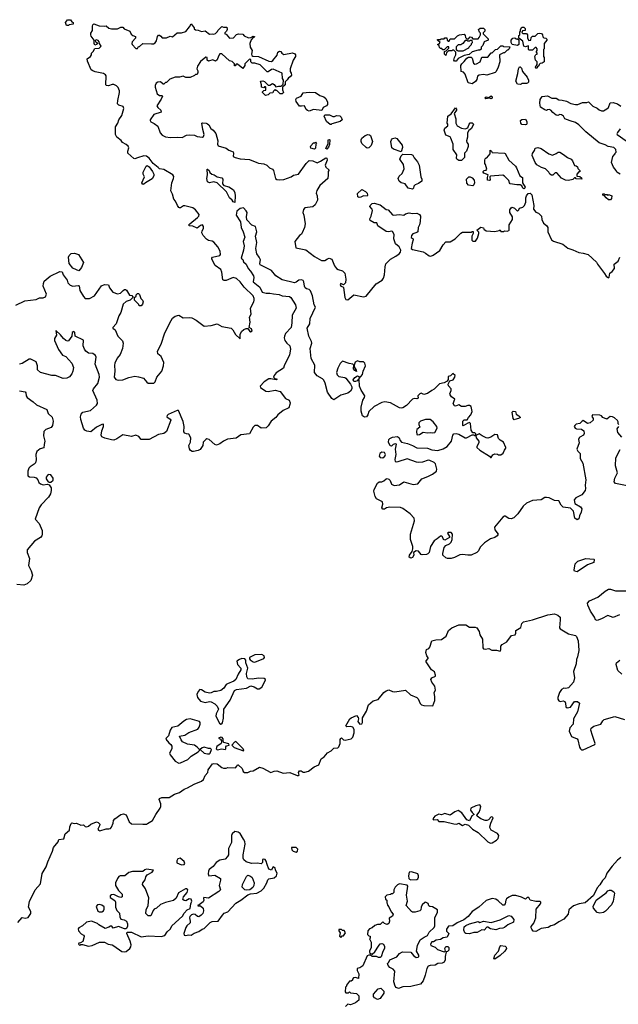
# Model space of a CAD drawing. Extents: x 2106670 to 2323771, y 35271 to 224896.
# Tile 170 of 256: x 2238808 to 2245646, y 73358 to 84597. Entities that reach past the tile are written whole.
import ezdxf

# ---------------------------------------------------------------- set-up
doc = ezdxf.new("R2010")
doc.units = 0

msp = doc.modelspace()

# ---------------------------------------------------------------- linework, layer by layer
at = {"layer": '0CON20XD'}
for points in [[(2239365, 84530), (2239342, 84532), (2239330, 84565), (2239353, 84597), (2239387, 84597), (2239402, 84572), (2239420, 84565), (2239420, 84545), (2239373, 84537), (2239365, 84530)], [(2240155, 83021), (2240125, 83009), (2240111, 83011), (2240044, 83074), (2240042, 83095), (2240054, 83135), (2240046, 83155), (2240025, 83174), (2239983, 83195), (2239968, 83218), (2239917, 83257), (2239903, 83285), (2239901, 83375), (2239928, 83415), (2239940, 83455), (2239976, 83505), (2239997, 83585), (2239990, 83605), (2239941, 83621), (2239927, 83637), (2239928, 83675), (2239948, 83765), (2239948, 83785), (2239934, 83824), (2239915, 83842), (2239885, 83858), (2239865, 83858), (2239823, 83843), (2239800, 83845), (2239792, 83855), (2239794, 83955), (2239789, 83969), (2239765, 83983), (2239671, 84001), (2239642, 84012), (2239626, 84026), (2239582, 84125), (2239578, 84152), (2239618, 84175), (2239627, 84195), (2239628, 84215), (2239646, 84234), (2239665, 84270), (2239715, 84272), (2239740, 84295), (2239718, 84325), (2239716, 84345), (2239705, 84360), (2239685, 84366), (2239670, 84360), (2239672, 84345), (2239688, 84335), (2239700, 84325), (2239687, 84313), (2239665, 84308), (2239657, 84325), (2239660, 84365), (2239625, 84410), (2239620, 84425), (2239620, 84445), (2239638, 84475), (2239638, 84522), (2239643, 84537), (2239655, 84548), (2239715, 84528), (2239775, 84523), (2239795, 84528), (2239825, 84501), (2239855, 84493), (2239925, 84493), (2239965, 84512), (2239985, 84512), (2240003, 84493), (2240067, 84467), (2240083, 84433), (2240100, 84415), (2240130, 84405), (2240130, 84385), (2240092, 84345), (2240090, 84325), (2240092, 84315), (2240135, 84270), (2240155, 84270), (2240165, 84290), (2240175, 84290), (2240213, 84327), (2240315, 84320), (2240335, 84322), (2240356, 84334), (2240372, 84355), (2240382, 84405), (2240395, 84420), (2240405, 84420), (2240419, 84409), (2240435, 84390), (2240485, 84390), (2240525, 84408), (2240555, 84402), (2240605, 84448), (2240655, 84448), (2240705, 84462), (2240748, 84515), (2240765, 84550), (2240800, 84505), (2240802, 84492), (2240815, 84480), (2240845, 84478), (2240885, 84463), (2240925, 84468), (2240975, 84432), (2241005, 84437), (2241025, 84432), (2241045, 84440), (2241068, 84462), (2241070, 84475), (2241115, 84520), (2241135, 84512), (2241175, 84510), (2241178, 84485), (2241170, 84465), (2241153, 84447), (2241152, 84435), (2241165, 84430), (2241206, 84386), (2241250, 84390), (2241285, 84427), (2241306, 84436), (2241355, 84430), (2241372, 84412), (2241421, 84391), (2241447, 84393), (2241475, 84408), (2241490, 84405), (2241488, 84395), (2241470, 84390), (2241452, 84368), (2241436, 84325), (2241441, 84285), (2241464, 84245), (2241454, 84205), (2241459, 84189), (2241471, 84181), (2241535, 84177), (2241655, 84124), (2241685, 84121), (2241700, 84130), (2241747, 84193), (2241758, 84225), (2241775, 84238), (2241790, 84235), (2241804, 84214), (2241825, 84200), (2241925, 84220), (2241949, 84209), (2241960, 84195), (2241958, 84175), (2241930, 84135), (2241898, 84035), (2241898, 84005), (2241910, 83985), (2241913, 83965), (2241898, 83945), (2241877, 83933), (2241865, 83910), (2241842, 83888), (2241840, 83855), (2241810, 83825), (2241810, 83795), (2241820, 83765), (2241805, 83752), (2241785, 83750), (2241745, 83790), (2241735, 83790), (2241725, 83800), (2241702, 83778), (2241698, 83762), (2241665, 83760), (2241645, 83740), (2241615, 83730), (2241580, 83765), (2241580, 83775), (2241595, 83790), (2241618, 83792), (2241620, 83825), (2241615, 83830), (2241605, 83830), (2241595, 83820), (2241570, 83825), (2241570, 83855), (2241560, 83895), (2241585, 83900), (2241605, 83890), (2241645, 83850), (2241665, 83850), (2241697, 83867), (2241715, 83858), (2241735, 83830), (2241765, 83840), (2241795, 83840), (2241818, 83862), (2241820, 83905), (2241808, 83925), (2241805, 83988), (2241705, 84032), (2241685, 84027), (2241645, 84000), (2241635, 84000), (2241555, 84080), (2241495, 84100), (2241465, 84100), (2241450, 84115), (2241448, 84138), (2241435, 84150), (2241380, 84095), (2241380, 84075), (2241355, 84040), (2241295, 84090), (2241282, 84088), (2241268, 84072), (2241262, 84072), (2241260, 84095), (2241248, 84108), (2241235, 84120), (2241205, 84128), (2241115, 84207), (2241094, 84206), (2241078, 84182), (2241065, 84140), (2241045, 84122), (2241015, 84138), (2240965, 84122), (2240950, 84135), (2240948, 84165), (2240935, 84168), (2240875, 84120), (2240838, 84065), (2240832, 84035), (2240842, 84015), (2240842, 83995), (2240835, 83970), (2240815, 83970), (2240805, 83960), (2240755, 83938), (2240707, 83937), (2240675, 83952), (2240635, 83940), (2240585, 83940), (2240522, 83918), (2240485, 83880), (2240475, 83880), (2240455, 83860), (2240445, 83860), (2240415, 83888), (2240385, 83883), (2240368, 83872), (2240357, 83845), (2240357, 83825), (2240379, 83749), (2240405, 83730), (2240435, 83730), (2240440, 83725), (2240425, 83690), (2240373, 83615), (2240387, 83595), (2240422, 83565), (2240425, 83542), (2240340, 83515), (2240300, 83455), (2240300, 83445), (2240305, 83432), (2240345, 83412), (2240385, 83382), (2240414, 83305), (2240435, 83279), (2240475, 83261), (2240529, 83251), (2240615, 83256), (2240665, 83252), (2240713, 83277), (2240745, 83284), (2240805, 83280), (2240837, 83265), (2240895, 83255), (2240909, 83265), (2240914, 83285), (2240898, 83345), (2240890, 83415), (2240895, 83420), (2240937, 83417), (2240955, 83410), (2240970, 83395), (2240990, 83355), (2241016, 83336), (2241048, 83298), (2241072, 83215), (2241069, 83175), (2241075, 83158), (2241165, 83129), (2241196, 83106), (2241245, 83087), (2241250, 83075), (2241248, 83035), (2241268, 83025), (2241325, 83009), (2241432, 83002), (2241515, 82968), (2241535, 82959), (2241595, 82953), (2241629, 82935), (2241663, 82905), (2241695, 82890), (2241708, 82875), (2241730, 82785), (2241745, 82772), (2241775, 82768), (2241825, 82774), (2241907, 82803), (2241935, 82822), (2241994, 82835), (2242082, 82955), (2242115, 82988), (2242155, 82987), (2242205, 82962), (2242245, 82981), (2242305, 83022), (2242318, 83018), (2242320, 82995), (2242298, 82935), (2242304, 82914), (2242340, 82885), (2242340, 82875), (2242330, 82865), (2242332, 82825), (2242327, 82785), (2242236, 82704), (2242202, 82648), (2242196, 82616), (2242207, 82585), (2242208, 82535), (2242183, 82485), (2242155, 82460), (2242065, 82449), (2242049, 82431), (2242041, 82395), (2242052, 82365), (2242067, 82265), (2242062, 82225), (2242035, 82163), (2242025, 82149), (2242003, 82135), (2241952, 82065), (2241962, 81992), (2242075, 81970), (2242175, 81894), (2242255, 81847), (2242295, 81848), (2242325, 81869), (2242344, 81874), (2242375, 81863), (2242405, 81789), (2242428, 81758), (2242445, 81746), (2242495, 81730), (2242520, 81705), (2242534, 81634), (2242531, 81595), (2242505, 81572), (2242475, 81586), (2242468, 81575), (2242475, 81556), (2242498, 81548), (2242505, 81540), (2242522, 81425), (2242535, 81403), (2242555, 81399), (2242625, 81457), (2242735, 81435), (2242765, 81440), (2242880, 81580), (2242947, 81625), (2242962, 81645), (2242976, 81685), (2242982, 81775), (2242990, 81810), (2243042, 81865), (2243104, 81896), (2243144, 81925), (2243157, 81945), (2243160, 81965), (2243144, 82004), (2243099, 82039), (2243083, 82095), (2243085, 82145), (2243065, 82179), (2243055, 82184), (2243025, 82176), (2242995, 82181), (2242897, 82245), (2242888, 82278), (2242855, 82279), (2242811, 82305), (2242806, 82325), (2242821, 82355), (2242838, 82418), (2242834, 82435), (2242808, 82465), (2242810, 82475), (2242833, 82497), (2242855, 82502), (2242924, 82484), (2242995, 82432), (2243016, 82426), (2243065, 82370), (2243076, 82366), (2243145, 82373), (2243195, 82367), (2243215, 82380), (2243255, 82391), (2243295, 82383), (2243345, 82389), (2243375, 82374), (2243386, 82356), (2243384, 82295), (2243374, 82256), (2243359, 82225), (2243356, 82174), (2243344, 82166), (2243299, 82151), (2243282, 82135), (2243281, 82111), (2243302, 82095), (2243304, 82085), (2243290, 82045), (2243280, 81985), (2243293, 81973), (2243415, 81948), (2243445, 81933), (2243485, 81903), (2243505, 81899), (2243530, 81910), (2243608, 81962), (2243645, 82028), (2243675, 82060), (2243725, 82060), (2243782, 82095), (2243845, 82160), (2243865, 82171), (2243945, 82170), (2243967, 82173), (2243975, 82180), (2243988, 82178), (2243988, 82155), (2243972, 82125), (2243971, 82081), (2243985, 82068), (2244015, 82068), (2244036, 82104), (2244053, 82155), (2244051, 82171), (2244030, 82195), (2244075, 82230), (2244105, 82220), (2244110, 82205), (2244137, 82187), (2244235, 82178), (2244285, 82190), (2244295, 82200), (2244305, 82180), (2244335, 82180), (2244345, 82188), (2244375, 82182), (2244395, 82190), (2244400, 82195), (2244398, 82255), (2244438, 82315), (2244437, 82347), (2244408, 82395), (2244408, 82425), (2244421, 82449), (2244435, 82458), (2244460, 82445), (2244493, 82413), (2244508, 82428)], [(2243795, 84122), (2243775, 84122), (2243768, 84135), (2243773, 84167), (2243790, 84195), (2243788, 84228), (2243765, 84250), (2243755, 84250), (2243745, 84240), (2243705, 84240), (2243682, 84218), (2243675, 84190), (2243660, 84205), (2243660, 84235), (2243678, 84242), (2243708, 84272), (2243708, 84288), (2243692, 84288), (2243658, 84252), (2243642, 84252), (2243628, 84268), (2243615, 84270), (2243605, 84280), (2243598, 84298), (2243580, 84315), (2243598, 84322), (2243610, 84335), (2243582, 84362), (2243580, 84370), (2243615, 84370), (2243623, 84377), (2243655, 84380), (2243665, 84390), (2243685, 84390), (2243692, 84362), (2243705, 84350), (2243715, 84350), (2243725, 84380), (2243775, 84380), (2243807, 84413), (2243830, 84425), (2243885, 84430), (2243898, 84418), (2243900, 84395), (2243915, 84380), (2243935, 84380), (2243955, 84400), (2243968, 84398), (2243985, 84380), (2244045, 84380), (2244058, 84392), (2244070, 84425), (2244070, 84445), (2244060, 84455), (2244050, 84485), (2244068, 84502), (2244105, 84500), (2244120, 84485), (2244120, 84465), (2244102, 84448), (2244100, 84435), (2244158, 84378), (2244160, 84365), (2244114, 84346), (2244097, 84303), (2244080, 84285), (2244078, 84262), (2244065, 84250), (2244045, 84250), (2243975, 84230), (2243942, 84198), (2243885, 84190), (2243817, 84153), (2243795, 84122)], [(2244715, 84040), (2244702, 84042), (2244700, 84055), (2244720, 84085), (2244720, 84115), (2244700, 84135), (2244692, 84175), (2244702, 84198), (2244720, 84205), (2244720, 84215), (2244710, 84225), (2244710, 84235), (2244720, 84245), (2244720, 84265), (2244708, 84278), (2244695, 84280), (2244665, 84250), (2244625, 84250), (2244618, 84258), (2244618, 84298), (2244585, 84288), (2244568, 84295), (2244555, 84350), (2244510, 84385), (2244510, 84415), (2244520, 84425), (2244520, 84455), (2244530, 84465), (2244530, 84485), (2244545, 84510), (2244565, 84510), (2244580, 84495), (2244580, 84475), (2244552, 84468), (2244542, 84452), (2244555, 84440), (2244598, 84438), (2244608, 84425), (2244608, 84385), (2244625, 84360), (2244648, 84362), (2244650, 84395), (2244665, 84410), (2244695, 84410), (2244725, 84440), (2244745, 84442), (2244768, 84438), (2244780, 84425), (2244782, 84402), (2244795, 84390), (2244818, 84388), (2244830, 84375), (2244828, 84362), (2244800, 84325), (2244800, 84265), (2244790, 84255), (2244790, 84175), (2244800, 84165), (2244800, 84115), (2244775, 84100), (2244752, 84098), (2244740, 84085), (2244738, 84072), (2244722, 84058), (2244715, 84040)], [(2243815, 84240), (2243875, 84242), (2243940, 84275), (2243942, 84288), (2243970, 84315), (2243970, 84325), (2243980, 84335), (2243978, 84358), (2243955, 84360), (2243945, 84350), (2243925, 84350), (2243915, 84360), (2243895, 84360), (2243870, 84325), (2243845, 84310), (2243815, 84310), (2243792, 84288), (2243792, 84252), (2243805, 84250), (2243815, 84240)], [(2243975, 83863), (2243930, 83875), (2243897, 83977), (2243877, 83997), (2243850, 84005), (2243848, 84075), (2243858, 84095), (2243885, 84118), (2243915, 84158), (2243935, 84168), (2243965, 84170), (2243977, 84157), (2243991, 84101), (2244005, 84090), (2244025, 84094), (2244067, 84115), (2244085, 84170), (2244155, 84170), (2244195, 84220), (2244205, 84220), (2244242, 84258), (2244265, 84260), (2244302, 84298), (2244325, 84300), (2244335, 84290), (2244408, 84288), (2244400, 84265), (2244385, 84250), (2244375, 84250), (2244345, 84220), (2244335, 84220), (2244290, 84195), (2244292, 84115), (2244272, 84055), (2244250, 84005), (2244240, 83995), (2244145, 83963), (2244105, 83972), (2244056, 83964), (2244039, 83951), (2244030, 83915), (2244015, 83890), (2243975, 83863)], [(2244495, 84304), (2244432, 84312), (2244420, 84335), (2244420, 84365), (2244442, 84388), (2244465, 84390), (2244475, 84380), (2244495, 84380), (2244508, 84368), (2244508, 84315), (2244495, 84304)], [(2244525, 83858), (2244495, 83862), (2244474, 83894), (2244498, 83982), (2244504, 84036), (2244515, 84060), (2244525, 84060), (2244540, 84045), (2244550, 84005), (2244605, 83940), (2244620, 83905), (2244618, 83885), (2244607, 83873), (2244595, 83868), (2244545, 83868), (2244535, 83862), (2244525, 83858)], [(2242115, 83554), (2242095, 83559), (2242080, 83570), (2242060, 83615), (2242025, 83608), (2242005, 83611), (2241966, 83665), (2241964, 83685), (2241970, 83700), (2242022, 83725), (2242045, 83763), (2242115, 83771), (2242185, 83764), (2242235, 83732), (2242282, 83715), (2242305, 83698), (2242323, 83655), (2242325, 83630), (2242312, 83615), (2242275, 83596), (2242259, 83561), (2242165, 83570), (2242115, 83554)], [(2244195, 83692), (2244175, 83700), (2244134, 83694), (2244122, 83705), (2244135, 83718), (2244165, 83710), (2244195, 83727), (2244206, 83715), (2244205, 83702), (2244195, 83692)], [(2245665, 82833), (2245628, 82855), (2245620, 82875), (2245592, 82912), (2245568, 82965), (2245583, 83037), (2245610, 83065), (2245610, 83075), (2245620, 83085), (2245617, 83117), (2245595, 83138), (2245528, 83148), (2245495, 83168), (2245425, 83192), (2245276, 83316), (2245196, 83396), (2245158, 83425), (2245095, 83441), (2245036, 83466), (2245018, 83495), (2244995, 83512), (2244977, 83513), (2244955, 83503), (2244935, 83507), (2244896, 83536), (2244874, 83564), (2244855, 83570), (2244838, 83568), (2244825, 83562), (2244805, 83567), (2244758, 83598), (2244750, 83645), (2244754, 83686), (2244775, 83722), (2244835, 83727), (2244885, 83703), (2244935, 83702), (2244965, 83683), (2245005, 83680), (2245055, 83667), (2245105, 83642), (2245155, 83630), (2245185, 83628), (2245238, 83652), (2245285, 83652), (2245305, 83660), (2245355, 83610), (2245405, 83588), (2245425, 83568), (2245455, 83558), (2245475, 83558), (2245515, 83578), (2245532, 83595), (2245552, 83648), (2245585, 83652), (2245635, 83638), (2245675, 83610)], [(2242365, 83402), (2242355, 83402), (2242313, 83433), (2242287, 83495), (2242295, 83510), (2242345, 83512), (2242385, 83492), (2242405, 83492), (2242425, 83502), (2242465, 83500), (2242480, 83485), (2242490, 83455), (2242470, 83435), (2242375, 83410), (2242365, 83402)], [(2243825, 82988), (2243802, 83005), (2243798, 83015), (2243800, 83055), (2243758, 83115), (2243758, 83175), (2243733, 83243), (2243725, 83258), (2243677, 83277), (2243658, 83335), (2243665, 83360), (2243700, 83385), (2243700, 83405), (2243690, 83415), (2243700, 83495), (2243737, 83523), (2243785, 83590), (2243797, 83577), (2243797, 83565), (2243772, 83525), (2243790, 83465), (2243790, 83415), (2243806, 83386), (2243855, 83359), (2243895, 83350), (2243927, 83363), (2243941, 83405), (2243955, 83419), (2243975, 83421), (2243991, 83405), (2243967, 83355), (2243937, 83333), (2243922, 83305), (2243922, 83255), (2243913, 83215), (2243917, 83197), (2243932, 83175), (2243932, 83148), (2243910, 83095), (2243890, 83075), (2243888, 83025), (2243855, 82990), (2243825, 82988)], [(2244585, 83398), (2244545, 83402), (2244532, 83415), (2244530, 83445), (2244543, 83457), (2244585, 83460), (2244602, 83435), (2244602, 83408), (2244595, 83402), (2244585, 83398)], [(2242775, 83132), (2242765, 83139), (2242717, 83185), (2242707, 83205), (2242707, 83225), (2242717, 83245), (2242755, 83274), (2242785, 83287), (2242804, 83284), (2242814, 83274), (2242836, 83205), (2242821, 83159), (2242795, 83134), (2242775, 83132)], [(2245665, 83350), (2245635, 83309), (2245629, 83295), (2245632, 83285), (2245734, 83215)], [(2242175, 83120), (2242135, 83130), (2242130, 83145), (2242134, 83156), (2242165, 83190), (2242175, 83190), (2242185, 83200), (2242200, 83185), (2242190, 83175), (2242185, 83130), (2242175, 83120)], [(2242315, 83120), (2242303, 83125), (2242330, 83185), (2242332, 83225), (2242345, 83230), (2242350, 83225), (2242347, 83173), (2242335, 83140), (2242315, 83120)], [(2243165, 83090), (2243078, 83118), (2243060, 83135), (2243048, 83205), (2243053, 83227), (2243065, 83240), (2243095, 83248), (2243115, 83240), (2243178, 83165), (2243182, 83138), (2243165, 83090)], [(2243295, 82663), (2243244, 82674), (2243212, 82725), (2243165, 82736), (2243144, 82755), (2243130, 82785), (2243141, 82809), (2243175, 82840), (2243198, 82895), (2243192, 82945), (2243150, 83005), (2243166, 83044), (2243185, 83062), (2243285, 83060), (2243299, 83049), (2243315, 83020), (2243352, 82975), (2243371, 82935), (2243389, 82805), (2243401, 82775), (2243402, 82755), (2243364, 82726), (2243325, 82712), (2243310, 82695), (2243308, 82672), (2243295, 82663)], [(2244565, 82668), (2244555, 82673), (2244542, 82702), (2244525, 82712), (2244485, 82711), (2244412, 82725), (2244402, 82735), (2244395, 82760), (2244345, 82812), (2244325, 82822), (2244185, 82812), (2244178, 82805), (2244180, 82765), (2244175, 82760), (2244150, 82765), (2244150, 82795), (2244160, 82825), (2244110, 82845), (2244100, 82855), (2244100, 82865), (2244113, 82877), (2244135, 82878), (2244145, 82890), (2244130, 82945), (2244120, 82955), (2244120, 82995), (2244125, 83010), (2244135, 83020), (2244145, 83020), (2244180, 83065), (2244182, 83108), (2244198, 83098), (2244205, 83080), (2244344, 83074), (2244355, 83068), (2244395, 82994), (2244470, 82925), (2244483, 82905), (2244521, 82815), (2244550, 82795), (2244550, 82735), (2244582, 82685), (2244575, 82670), (2244565, 82668)], [(2245075, 82763), (2245044, 82764), (2244995, 82788), (2244945, 82850), (2244925, 82850), (2244897, 82823), (2244883, 82823), (2244865, 82832), (2244852, 82855), (2244814, 82894), (2244768, 82908), (2244715, 82942), (2244696, 82966), (2244660, 83045), (2244665, 83070), (2244687, 83103), (2244695, 83130), (2244725, 83138), (2244765, 83127), (2244852, 83065), (2244895, 83051), (2244935, 83068), (2244960, 83085), (2244976, 83086), (2245020, 83060), (2245065, 83023), (2245108, 83005), (2245122, 82985), (2245144, 82934), (2245165, 82930), (2245179, 82919), (2245185, 82900), (2245207, 82877), (2245205, 82860), (2245195, 82860), (2245172, 82835), (2245172, 82812), (2245207, 82807), (2245225, 82790), (2245230, 82775), (2245165, 82780), (2245155, 82790), (2245145, 82790), (2245127, 82773), (2245075, 82763)], [(2238765, 81338), (2238865, 81386), (2238995, 81404), (2239035, 81423), (2239075, 81422), (2239104, 81435), (2239116, 81465), (2239076, 81556), (2239078, 81585), (2239088, 81612), (2239155, 81671), (2239265, 81722), (2239295, 81720), (2239306, 81686), (2239350, 81625), (2239357, 81595), (2239385, 81567), (2239415, 81554), (2239475, 81562), (2239489, 81559), (2239494, 81505), (2239535, 81439), (2239556, 81416), (2239605, 81414), (2239662, 81445), (2239741, 81559), (2239775, 81576), (2239821, 81571), (2239835, 81538), (2239872, 81485), (2239925, 81467), (2239958, 81475), (2239988, 81505), (2240004, 81516), (2240016, 81516), (2240029, 81509), (2240064, 81454), (2240087, 81447), (2240100, 81435), (2240098, 81422), (2240070, 81395), (2240025, 81380), (2239990, 81350), (2239963, 81255), (2239939, 81215), (2239909, 81125), (2239870, 81085), (2239870, 81075), (2239898, 81055), (2239929, 80985), (2239982, 80932), (2239991, 80905), (2239981, 80845), (2239955, 80775), (2239921, 80735), (2239896, 80675), (2239891, 80655), (2239896, 80585), (2239888, 80515), (2239905, 80491), (2239935, 80482), (2239985, 80486), (2240055, 80511), (2240125, 80528), (2240165, 80522), (2240224, 80504), (2240259, 80459), (2240275, 80447), (2240342, 80448), (2240357, 80465), (2240376, 80515), (2240433, 80585), (2240452, 80645), (2240453, 80683), (2240425, 80752), (2240384, 80784), (2240381, 80815), (2240425, 80893), (2240467, 81023), (2240537, 81163), (2240555, 81190), (2240585, 81211), (2240625, 81224), (2240675, 81194), (2240745, 81198), (2240775, 81192), (2240825, 81166), (2240915, 81098), (2240995, 81107), (2241065, 81126), (2241115, 81094), (2241222, 81075), (2241243, 81055), (2241273, 81003), (2241325, 80953), (2241326, 81005), (2241342, 81038), (2241369, 81061), (2241395, 81072), (2241412, 81072), (2241435, 81039), (2241446, 81034), (2241462, 81045), (2241455, 81070), (2241430, 81085), (2241442, 81145), (2241433, 81203), (2241453, 81237), (2241443, 81305), (2241481, 81375), (2241488, 81395), (2241486, 81414), (2241474, 81445), (2241373, 81543), (2241325, 81604), (2241285, 81642), (2241245, 81654), (2241165, 81620), (2241145, 81618), (2241128, 81628), (2241117, 81715), (2241107, 81745), (2241040, 81790), (2241001, 81865), (2241001, 81875), (2241012, 81885), (2241095, 81904), (2241102, 81918), (2241096, 81955), (2241070, 82005), (2241025, 82056), (2241005, 82069), (2240965, 82078), (2240941, 82091), (2240905, 82135), (2240890, 82165), (2240892, 82185), (2240906, 82215), (2240906, 82236), (2240895, 82256), (2240875, 82249), (2240835, 82217), (2240785, 82241), (2240742, 82245), (2240741, 82255), (2240750, 82265), (2240840, 82340), (2240853, 82355), (2240858, 82375), (2240817, 82427), (2240785, 82449), (2240695, 82474), (2240678, 82472), (2240645, 82450), (2240635, 82450), (2240624, 82454), (2240609, 82475), (2240589, 82525), (2240568, 82548), (2240554, 82604), (2240534, 82645), (2240547, 82735), (2240564, 82785), (2240567, 82807), (2240556, 82825), (2240455, 82888), (2240406, 82896), (2240388, 82908), (2240334, 82954), (2240287, 83015), (2240255, 83040), (2240225, 83044), (2240155, 83021)], [(2240215, 82716), (2240204, 82734), (2240233, 82805), (2240220, 82835), (2240220, 82855), (2240254, 82926), (2240265, 82932), (2240285, 82918), (2240324, 82864), (2240342, 82832), (2240342, 82815), (2240320, 82780), (2240245, 82735), (2240225, 82718), (2240215, 82716)], [(2241265, 82510), (2241245, 82518), (2241236, 82536), (2241205, 82562), (2241172, 82632), (2241063, 82733), (2241025, 82746), (2240975, 82734), (2240952, 82745), (2240944, 82784), (2240952, 82825), (2240950, 82890), (2240955, 82892), (2240972, 82875), (2240981, 82851), (2241002, 82832), (2241030, 82825), (2241063, 82803), (2241115, 82793), (2241128, 82775), (2241126, 82725), (2241138, 82705), (2241195, 82689), (2241250, 82655), (2241265, 82620), (2241271, 82585), (2241265, 82510)], [(2243985, 82702), (2243935, 82707), (2243915, 82732), (2243913, 82777), (2243938, 82802), (2243955, 82802), (2243975, 82792), (2244000, 82765), (2244003, 82735), (2243995, 82710), (2243985, 82702)], [(2242685, 82568), (2242672, 82575), (2242667, 82613), (2242715, 82658), (2242756, 82636), (2242778, 82615), (2242780, 82595), (2242775, 82582), (2242735, 82588), (2242705, 82570), (2242685, 82568)], [(2244508, 82428), (2244516, 82444), (2244555, 82456), (2244574, 82475), (2244590, 82515), (2244588, 82565), (2244595, 82588), (2244615, 82612), (2244638, 82618), (2244656, 82596), (2244671, 82535), (2244680, 82475), (2244678, 82435), (2244705, 82400), (2244735, 82388), (2244768, 82355), (2244773, 82315), (2244790, 82275), (2244826, 82246), (2244839, 82225), (2244839, 82175), (2244883, 82085), (2244905, 82069), (2245012, 82035), (2245068, 81988), (2245125, 81970), (2245195, 81938), (2245243, 81933), (2245300, 81915), (2245395, 81830), (2245408, 81805), (2245489, 81699), (2245505, 81668), (2245535, 81650), (2245542, 81658), (2245550, 81705), (2245576, 81724), (2245602, 81758), (2245600, 81805), (2245645, 81840), (2245662, 81885)], [(2245555, 82540), (2245535, 82542), (2245505, 82562), (2245488, 82588), (2245470, 82595), (2245470, 82610), (2245485, 82610), (2245495, 82600), (2245515, 82600), (2245525, 82590), (2245535, 82600), (2245565, 82590), (2245570, 82585), (2245568, 82555), (2245555, 82540)], [(2242977, 80233), (2242945, 80229), (2242858, 80182), (2242795, 80125), (2242784, 80085), (2242768, 80062), (2242745, 80059), (2242722, 80075), (2242710, 80130), (2242710, 80175), (2242728, 80252), (2242746, 80285), (2242750, 80305), (2242709, 80369), (2242688, 80415), (2242685, 80490), (2242675, 80490), (2242662, 80475), (2242645, 80466), (2242625, 80467), (2242616, 80485), (2242635, 80514), (2242665, 80532), (2242680, 80525), (2242685, 80500), (2242723, 80545), (2242731, 80585), (2242758, 80645), (2242749, 80675), (2242735, 80692), (2242695, 80692), (2242665, 80701), (2242641, 80689), (2242628, 80655), (2242628, 80635), (2242652, 80595), (2242655, 80580), (2242635, 80593), (2242622, 80612), (2242623, 80653), (2242614, 80664), (2242571, 80671), (2242495, 80698), (2242467, 80673), (2242442, 80618), (2242428, 80568), (2242433, 80543), (2242455, 80524), (2242523, 80513), (2242535, 80504), (2242588, 80438), (2242601, 80405), (2242601, 80385), (2242586, 80355), (2242555, 80332), (2242478, 80312), (2242395, 80258), (2242372, 80272), (2242323, 80345), (2242299, 80449), (2242283, 80483), (2242268, 80498), (2242205, 80533), (2242175, 80568), (2242179, 80655), (2242138, 80728), (2242124, 80845), (2242144, 80905), (2242142, 80925), (2242110, 80985), (2242091, 81075), (2242123, 81125), (2242125, 81185), (2242186, 81316), (2242173, 81343), (2242153, 81443), (2242131, 81501), (2242116, 81516), (2242085, 81525), (2242067, 81537), (2242060, 81555), (2242054, 81605), (2242045, 81620), (2242025, 81627), (2241997, 81623), (2241965, 81601), (2241945, 81595), (2241805, 81628), (2241735, 81673), (2241685, 81734), (2241555, 81797), (2241551, 81815), (2241559, 81855), (2241545, 81887), (2241517, 81925), (2241504, 81985), (2241516, 82054), (2241502, 82125), (2241516, 82176), (2241500, 82235), (2241460, 82250), (2241404, 82314), (2241397, 82345), (2241406, 82396), (2241394, 82415), (2241365, 82448), (2241325, 82440), (2241289, 82411), (2241279, 82365), (2241331, 82291), (2241337, 82225), (2241362, 82175), (2241380, 82115), (2241360, 82065), (2241371, 82015), (2241365, 81965), (2241336, 81875), (2241355, 81861), (2241365, 81832), (2241395, 81805), (2241418, 81755), (2241446, 81726), (2241477, 81675), (2241481, 81655), (2241475, 81603), (2241550, 81545), (2241577, 81485), (2241625, 81474), (2241665, 81477), (2241706, 81466), (2241771, 81461), (2241805, 81446), (2241888, 81438), (2241905, 81425), (2241958, 81342), (2241966, 81305), (2241920, 81225), (2241918, 81135), (2241907, 81085), (2241844, 81015), (2241831, 80985), (2241829, 80965), (2241836, 80936), (2241859, 80905), (2241893, 80875), (2241900, 80835), (2241888, 80772), (2241829, 80645), (2241822, 80618), (2241739, 80565), (2241716, 80535), (2241708, 80515), (2241723, 80503), (2241750, 80495), (2241738, 80485), (2241678, 80498), (2241655, 80496), (2241602, 80465), (2241554, 80415), (2241558, 80398), (2241620, 80355), (2241645, 80353), (2241725, 80367), (2241785, 80351), (2241845, 80274), (2241885, 80254), (2241898, 80225), (2241895, 80205), (2241884, 80165), (2241817, 80135), (2241755, 80087), (2241732, 80055), (2241680, 80015), (2241645, 79959), (2241625, 79938), (2241565, 79933), (2241525, 79966), (2241495, 79963), (2241476, 79945), (2241431, 79869), (2241335, 79857), (2241281, 79819), (2241183, 79807), (2241135, 79784), (2241095, 79757), (2241055, 79741), (2241035, 79746), (2240971, 79805), (2240945, 79811), (2240934, 79806), (2240905, 79775), (2240898, 79735), (2240869, 79691), (2240845, 79678), (2240795, 79669), (2240779, 79669), (2240759, 79679), (2240748, 79698), (2240741, 79735), (2240760, 79775), (2240762, 79825), (2240740, 79865), (2240715, 79868), (2240695, 79878), (2240682, 79892), (2240686, 79955), (2240675, 80010), (2240622, 80135), (2240605, 80137), (2240505, 80089), (2240493, 80077), (2240490, 80065), (2240528, 80038), (2240534, 80024), (2240485, 79895), (2240455, 79875), (2240395, 79862), (2240285, 79804), (2240195, 79804), (2240168, 79838), (2240135, 79855), (2240085, 79840), (2239985, 79859), (2239919, 79811), (2239885, 79799), (2239855, 79800), (2239779, 79819), (2239747, 79835), (2239738, 79855), (2239746, 79905), (2239766, 79955), (2239765, 79978), (2239745, 79976), (2239685, 79944), (2239619, 79891), (2239575, 79901), (2239552, 79912), (2239537, 79935), (2239505, 80035), (2239502, 80065), (2239511, 80095), (2239530, 80115), (2239615, 80136), (2239686, 80195), (2239696, 80215), (2239691, 80255), (2239644, 80365), (2239650, 80385), (2239702, 80445), (2239719, 80515), (2239714, 80546), (2239669, 80665), (2239681, 80745), (2239672, 80765), (2239645, 80785), (2239595, 80790), (2239565, 80812), (2239548, 80835), (2239533, 80875), (2239537, 80937), (2239443, 80985), (2239437, 81025), (2239425, 81039), (2239408, 81025), (2239404, 80985), (2239365, 80930), (2239355, 80928), (2239335, 80936), (2239307, 80957), (2239289, 80981), (2239275, 81001), (2239222, 81048), (2239228, 80995), (2239205, 80958), (2239206, 80934), (2239252, 80832), (2239298, 80768), (2239335, 80752), (2239405, 80675), (2239421, 80625), (2239416, 80585), (2239402, 80555), (2239375, 80522), (2239345, 80504), (2239305, 80502), (2239216, 80535), (2239175, 80536), (2239045, 80568), (2239012, 80602), (2239012, 80645), (2238995, 80692), (2238935, 80722), (2238915, 80723), (2238835, 80673), (2238805, 80663)], [(2239485, 81732), (2239455, 81740), (2239415, 81762), (2239372, 81815), (2239364, 81885), (2239372, 81905), (2239395, 81927), (2239433, 81933), (2239478, 81918), (2239537, 81827), (2239515, 81770), (2239485, 81732)], [(2240195, 81330), (2240172, 81332), (2240170, 81345), (2240120, 81395), (2240120, 81425), (2240138, 81442), (2240140, 81455), (2240155, 81470), (2240165, 81470), (2240175, 81460), (2240190, 81415), (2240210, 81395), (2240217, 81377), (2240212, 81348), (2240195, 81330)], [(2245650, 79975), (2245643, 79983), (2245642, 80005), (2245635, 80020), (2245603, 80053), (2245580, 80065), (2245552, 80068), (2245515, 80038), (2245470, 80055), (2245452, 80075), (2245435, 80084), (2245350, 80085), (2245343, 80067), (2245357, 80045), (2245357, 80025), (2245325, 79996), (2245295, 79986), (2245245, 80020), (2245234, 80016), (2245205, 79988), (2245165, 79978), (2245148, 79965), (2245142, 79955), (2245154, 79934), (2245167, 79927), (2245224, 79924), (2245252, 79902), (2245254, 79875), (2245246, 79854), (2245207, 79833), (2245198, 79822), (2245192, 79805), (2245197, 79765), (2245172, 79695), (2245185, 79670), (2245208, 79645), (2245208, 79588), (2245241, 79535), (2245273, 79345), (2245268, 79285), (2245272, 79245), (2245266, 79224), (2245227, 79173), (2245162, 79138), (2245142, 79115), (2245148, 79075), (2245215, 79036), (2245229, 79015), (2245222, 78975), (2245202, 78935), (2245195, 78900), (2245175, 78888), (2245148, 78905), (2245132, 78985), (2245101, 79021), (2245015, 79034), (2244991, 79055), (2244965, 79103), (2244915, 79108), (2244855, 79139), (2244825, 79144), (2244808, 79142), (2244765, 79116), (2244665, 79110), (2244595, 79078), (2244560, 79045), (2244497, 78955), (2244472, 78928), (2244451, 78909), (2244422, 78898), (2244395, 78902), (2244355, 78929), (2244345, 78930), (2244325, 78920), (2244232, 78805), (2244236, 78775), (2244272, 78725), (2244263, 78707), (2244234, 78686), (2244185, 78670), (2244116, 78624), (2244069, 78575), (2244050, 78535), (2244031, 78515), (2243965, 78485), (2243925, 78484), (2243865, 78494), (2243835, 78489), (2243775, 78459), (2243735, 78446), (2243696, 78446), (2243675, 78453), (2243642, 78485), (2243642, 78505), (2243658, 78572), (2243674, 78596), (2243716, 78614), (2243737, 78633), (2243749, 78665), (2243752, 78725), (2243735, 78742), (2243702, 78745), (2243694, 78734), (2243718, 78698), (2243716, 78685), (2243665, 78656), (2243648, 78665), (2243639, 78695), (2243631, 78701), (2243615, 78700), (2243575, 78671), (2243543, 78647), (2243499, 78585), (2243484, 78516), (2243470, 78500), (2243455, 78492), (2243405, 78487), (2243392, 78492), (2243365, 78530), (2243335, 78533), (2243308, 78515), (2243311, 78485), (2243295, 78458), (2243275, 78450), (2243255, 78460), (2243262, 78485), (2243292, 78525), (2243297, 78555), (2243299, 78585), (2243270, 78665), (2243271, 78725), (2243316, 78875), (2243313, 78905), (2243267, 78955), (2243186, 79016), (2243158, 79028), (2243035, 79034), (2242996, 79024), (2242975, 79009), (2242955, 79008), (2242944, 79025), (2242956, 79065), (2242953, 79093), (2242885, 79129), (2242868, 79155), (2242854, 79215), (2242857, 79235), (2242894, 79306), (2242915, 79323), (2242945, 79323), (2242968, 79332), (2242995, 79357), (2243005, 79360), (2243025, 79352), (2243039, 79335), (2243053, 79295), (2243085, 79281), (2243145, 79289), (2243195, 79320), (2243303, 79293), (2243355, 79299), (2243403, 79357), (2243469, 79381), (2243525, 79411), (2243567, 79443), (2243574, 79465), (2243556, 79526), (2243542, 79542), (2243494, 79564), (2243472, 79568), (2243410, 79545), (2243365, 79541), (2243340, 79545), (2243235, 79586), (2243129, 79551), (2243108, 79548), (2243100, 79555), (2243098, 79575), (2243107, 79635), (2243102, 79695), (2243112, 79752), (2243095, 79757), (2243075, 79748), (2243055, 79728), (2243041, 79731), (2243021, 79775), (2243025, 79803), (2243034, 79815), (2243067, 79833), (2243125, 79840), (2243142, 79825), (2243153, 79793), (2243170, 79775), (2243239, 79759), (2243295, 79737), (2243345, 79711), (2243465, 79707), (2243517, 79687), (2243585, 79681), (2243645, 79699), (2243692, 79725), (2243740, 79785), (2243754, 79856), (2243765, 79868), (2243795, 79873), (2243825, 79867), (2243895, 79823), (2243910, 79825), (2243975, 79860), (2243995, 79860), (2244005, 79850), (2244020, 79850), (2244022, 79825), (2244052, 79785), (2244052, 79765), (2244028, 79725), (2244028, 79715), (2244063, 79683), (2244173, 79613), (2244185, 79600), (2244195, 79600), (2244212, 79628), (2244235, 79640), (2244267, 79637), (2244278, 79628), (2244305, 79629), (2244332, 79648), (2244346, 79684), (2244362, 79705), (2244362, 79715), (2244334, 79774), (2244295, 79797), (2244277, 79815), (2244265, 79860), (2244235, 79862), (2244188, 79832), (2244155, 79820), (2244135, 79823), (2244090, 79845), (2244055, 79870), (2244020, 79850), (2244018, 79868), (2244005, 79880), (2243985, 79880), (2243965, 79910), (2243958, 79988), (2243945, 79998), (2243925, 79992), (2243875, 79960), (2243870, 79965), (2243870, 80015), (2243885, 80030), (2243919, 80031), (2243933, 80057), (2243961, 80085), (2243978, 80125), (2243965, 80180), (2243945, 80192), (2243925, 80192), (2243895, 80180), (2243855, 80180), (2243825, 80200), (2243786, 80184), (2243775, 80188), (2243760, 80215), (2243780, 80265), (2243740, 80290), (2243724, 80315), (2243721, 80325), (2243737, 80365), (2243737, 80385), (2243707, 80417), (2243702, 80435), (2243720, 80475), (2243760, 80485), (2243780, 80515), (2243783, 80535), (2243755, 80560), (2243727, 80533), (2243703, 80525), (2243702, 80488), (2243689, 80471), (2243655, 80450), (2243605, 80441), (2243542, 80378), (2243514, 80366), (2243465, 80329), (2243425, 80320), (2243395, 80333), (2243378, 80325), (2243357, 80305), (2243360, 80275), (2243345, 80269), (2243315, 80272), (2243296, 80265), (2243225, 80193), (2243185, 80167), (2243165, 80162), (2243146, 80166), (2243045, 80224), (2242977, 80233)], [(2238805, 80361), (2238870, 80350), (2238879, 80339), (2238882, 80305), (2238894, 80285), (2238963, 80235), (2239000, 80200), (2239118, 80148), (2239135, 80103), (2239180, 80060), (2239192, 80015), (2239182, 79965), (2239167, 79943), (2239105, 79919), (2239084, 79896), (2239079, 79845), (2239096, 79785), (2239086, 79746), (2239085, 79710), (2239041, 79699), (2239002, 79668), (2238992, 79635), (2238998, 79572), (2238990, 79540), (2238975, 79522), (2238927, 79493), (2238913, 79477), (2238902, 79445), (2238901, 79391), (2238920, 79380), (2238975, 79376), (2238998, 79368), (2239016, 79346), (2239026, 79315), (2239045, 79298), (2239075, 79289), (2239125, 79296), (2239145, 79289), (2239167, 79255), (2239169, 79221), (2239160, 79185), (2239137, 79145), (2239055, 79058), (2239032, 79025), (2238983, 78895), (2239031, 78845), (2239065, 78767), (2239065, 78725), (2239060, 78705), (2239045, 78687), (2238978, 78645), (2238895, 78545), (2238893, 78515), (2238919, 78445), (2238910, 78365), (2238939, 78305), (2238954, 78255), (2238934, 78196), (2238893, 78157), (2238855, 78143), (2238775, 78151)], [(2243355, 79857), (2243375, 79861), (2243417, 79887), (2243465, 79880), (2243495, 79886), (2243525, 79880), (2243550, 79885), (2243577, 79935), (2243573, 79955), (2243530, 80005), (2243495, 80034), (2243443, 80033), (2243385, 80013), (2243367, 79995), (2243368, 79975), (2243380, 79945), (2243345, 79918), (2243339, 79895), (2243345, 79862), (2243355, 79857)], [(2244455, 80030), (2244443, 80043), (2244432, 80115), (2244445, 80128), (2244470, 80125), (2244480, 80095), (2244510, 80075), (2244528, 80055), (2244507, 80043), (2244465, 80032), (2244455, 80030)], [(2245685, 79833), (2245641, 79885), (2245632, 79925), (2245650, 79955)], [(2245764, 79274), (2245615, 79303), (2245600, 79320), (2245605, 79362), (2245636, 79425), (2245614, 79504), (2245616, 79595), (2245665, 79692)], [(2242955, 79594), (2242980, 79615), (2242987, 79635), (2242976, 79656), (2242945, 79661), (2242922, 79645), (2242914, 79615), (2242925, 79600), (2242955, 79594)], [(2239146, 79316), (2239165, 79319), (2239189, 79341), (2239192, 79365), (2239165, 79403), (2239135, 79407), (2239109, 79375), (2239111, 79355), (2239135, 79321), (2239146, 79316)], [(2245175, 78293), (2245145, 78300), (2245140, 78315), (2245154, 78386), (2245185, 78416), (2245275, 78446), (2245365, 78440), (2245370, 78435), (2245365, 78402), (2245295, 78373), (2245175, 78293)], [(2245658, 77802), (2245585, 77772), (2245525, 77794), (2245455, 77756), (2245405, 77740), (2245385, 77747), (2245374, 77775), (2245329, 77845), (2245296, 77915), (2245294, 77936), (2245318, 77965), (2245410, 78005), (2245495, 78075), (2245535, 78095), (2245555, 78095), (2245615, 78077), (2245738, 78078)], [(2239877, 75427), (2239881, 75455), (2239893, 75475), (2239965, 75526), (2239995, 75530), (2240025, 75520), (2240059, 75439), (2240085, 75417), (2240215, 75412), (2240255, 75414), (2240269, 75421), (2240325, 75457), (2240363, 75525), (2240413, 75595), (2240421, 75615), (2240422, 75645), (2240400, 75695), (2240404, 75706), (2240432, 75718), (2240515, 75717), (2240575, 75758), (2240635, 75776), (2240686, 75815), (2240725, 75829), (2240799, 75871), (2240885, 75904), (2240906, 75925), (2240925, 75968), (2240957, 76003), (2240960, 76035), (2241009, 76101), (2241025, 76108), (2241064, 76104), (2241115, 76060), (2241135, 76052), (2241165, 76052), (2241185, 76060), (2241273, 76057), (2241290, 76075), (2241295, 76090), (2241305, 76090), (2241349, 76049), (2241360, 76015), (2241375, 76002), (2241415, 76002), (2241443, 76017), (2241475, 76022), (2241546, 76064), (2241585, 76052), (2241675, 76004), (2241715, 76020), (2241745, 76024), (2241816, 75996), (2241895, 76004), (2241978, 75968), (2241992, 75968), (2242000, 75975), (2241992, 76005), (2242005, 76024), (2242023, 76023), (2242045, 76007), (2242065, 76007), (2242105, 76019), (2242171, 76069), (2242225, 76090), (2242251, 76159), (2242285, 76182), (2242322, 76228), (2242365, 76251), (2242395, 76280), (2242443, 76287), (2242452, 76295), (2242469, 76335), (2242469, 76381), (2242475, 76392), (2242485, 76398), (2242506, 76376), (2242525, 76371), (2242593, 76387), (2242614, 76406), (2242628, 76458), (2242628, 76495), (2242615, 76522), (2242585, 76530), (2242545, 76526), (2242534, 76535), (2242579, 76615), (2242595, 76629), (2242655, 76654), (2242675, 76632), (2242678, 76615), (2242671, 76585), (2242676, 76575), (2242695, 76556), (2242715, 76558), (2242722, 76575), (2242723, 76627), (2242768, 76705), (2242792, 76775), (2242845, 76821), (2242903, 76837), (2242969, 76915), (2242995, 76936), (2243025, 76947), (2243065, 76927), (2243093, 76923), (2243215, 76945), (2243272, 76892), (2243345, 76861), (2243360, 76845), (2243382, 76792), (2243397, 76777), (2243425, 76768), (2243527, 76763), (2243550, 76825), (2243549, 76869), (2243544, 76915), (2243557, 76945), (2243555, 76965), (2243548, 76988), (2243515, 77036), (2243505, 77065), (2243515, 77084), (2243558, 77102), (2243559, 77115), (2243545, 77153), (2243513, 77175), (2243452, 77265), (2243452, 77278), (2243473, 77305), (2243473, 77313), (2243459, 77335), (2243446, 77375), (2243455, 77408), (2243481, 77419), (2243493, 77435), (2243516, 77505), (2243561, 77519), (2243625, 77520), (2243679, 77561), (2243706, 77625), (2243745, 77655), (2243825, 77690), (2243905, 77690), (2243945, 77663), (2244012, 77662), (2244030, 77655), (2244058, 77615), (2244064, 77575), (2244093, 77525), (2244098, 77425), (2244104, 77415), (2244125, 77410), (2244165, 77420), (2244200, 77400), (2244255, 77399), (2244295, 77389), (2244303, 77405), (2244305, 77445), (2244319, 77465), (2244374, 77495), (2244425, 77568), (2244466, 77575), (2244476, 77595), (2244475, 77626), (2244533, 77657), (2244544, 77705), (2244564, 77725), (2244665, 77748), (2244842, 77805), (2244915, 77815), (2244955, 77801), (2244980, 77775), (2244983, 77745), (2244975, 77655), (2244982, 77642), (2245077, 77587), (2245155, 77566), (2245168, 77555), (2245186, 77505), (2245195, 77395), (2245181, 77325), (2245169, 77295), (2245164, 77245), (2245134, 77155), (2245144, 77085), (2245134, 77036), (2245075, 76971), (2245046, 76964), (2245025, 76966), (2244995, 76952), (2244974, 76916), (2244955, 76860), (2244955, 76840), (2244965, 76822), (2244983, 76813), (2245015, 76820), (2245035, 76813), (2245044, 76795), (2245047, 76755), (2245062, 76742), (2245099, 76751), (2245145, 76813), (2245180, 76815), (2245202, 76795), (2245178, 76695), (2245133, 76615), (2245129, 76555), (2245093, 76515), (2245084, 76474), (2245109, 76415), (2245175, 76387), (2245185, 76375), (2245203, 76293), (2245215, 76272), (2245225, 76263), (2245245, 76263), (2245378, 76325), (2245380, 76335), (2245349, 76425), (2245331, 76485), (2245335, 76511), (2245365, 76531), (2245447, 76555), (2245470, 76595), (2245485, 76607), (2245605, 76642), (2245715, 76608)], [(2241495, 77262), (2241596, 77304), (2241604, 77315), (2241599, 77335), (2241575, 77349), (2241495, 77346), (2241434, 77316), (2241433, 77303), (2241441, 77291), (2241476, 77266), (2241495, 77262)], [(2241105, 76557), (2241115, 76559), (2241125, 76570), (2241134, 76625), (2241140, 76725), (2241211, 76829), (2241262, 76938), (2241285, 76952), (2241398, 76965), (2241448, 76992), (2241485, 76982), (2241525, 76959), (2241545, 76959), (2241574, 76976), (2241617, 77057), (2241616, 77066), (2241600, 77075), (2241535, 77082), (2241465, 77069), (2241414, 77074), (2241403, 77095), (2241398, 77132), (2241414, 77195), (2241390, 77255), (2241392, 77285), (2241380, 77300), (2241345, 77306), (2241317, 77295), (2241290, 77275), (2241296, 77236), (2241332, 77195), (2241333, 77177), (2241302, 77128), (2241276, 77065), (2241255, 77046), (2241183, 77017), (2241165, 77008), (2241138, 76965), (2241105, 76939), (2241057, 76927), (2241025, 76927), (2240995, 76912), (2240975, 76910), (2240925, 76919), (2240885, 76948), (2240865, 76951), (2240845, 76930), (2240832, 76895), (2240840, 76860), (2240875, 76816), (2240925, 76804), (2240975, 76813), (2240995, 76810), (2241037, 76787), (2241065, 76761), (2241080, 76725), (2241054, 76675), (2241049, 76645), (2241090, 76565), (2241105, 76557)], [(2245685, 77128), (2245639, 77169), (2245621, 77235), (2245623, 77255), (2245663, 77287)], [(2240625, 76112), (2240645, 76113), (2240727, 76153), (2240765, 76189), (2240845, 76238), (2240860, 76255), (2240860, 76265), (2240834, 76294), (2240805, 76314), (2240726, 76326), (2240669, 76355), (2240651, 76375), (2240632, 76418), (2240695, 76428), (2240739, 76461), (2240842, 76498), (2240858, 76522), (2240869, 76555), (2240869, 76575), (2240860, 76585), (2240755, 76618), (2240712, 76608), (2240681, 76589), (2240615, 76531), (2240545, 76519), (2240525, 76488), (2240508, 76422), (2240480, 76395), (2240477, 76385), (2240512, 76342), (2240534, 76325), (2240544, 76304), (2240544, 76275), (2240520, 76225), (2240526, 76205), (2240585, 76133), (2240625, 76112)], [(2241065, 76264), (2241115, 76274), (2241155, 76267), (2241163, 76275), (2241163, 76297), (2241172, 76308), (2241200, 76315), (2241195, 76330), (2241140, 76345), (2241132, 76362), (2241132, 76388), (2241120, 76405), (2241104, 76406), (2241080, 76395), (2241100, 76385), (2241112, 76365), (2241112, 76345), (2241110, 76335), (2241059, 76301), (2241054, 76275), (2241065, 76264)], [(2241365, 76252), (2241370, 76255), (2241362, 76275), (2241276, 76356), (2241260, 76350), (2241230, 76315), (2241259, 76289), (2241365, 76252)], [(2240955, 76216), (2240975, 76217), (2240985, 76223), (2240997, 76265), (2240986, 76276), (2240965, 76276), (2240915, 76292), (2240892, 76285), (2240870, 76265), (2240915, 76223), (2240955, 76216)], [(2244185, 75198), (2244205, 75202), (2244255, 75232), (2244275, 75252), (2244282, 75285), (2244266, 75306), (2244195, 75347), (2244179, 75375), (2244177, 75385), (2244190, 75425), (2244217, 75485), (2244210, 75495), (2244195, 75498), (2244162, 75465), (2244145, 75456), (2244125, 75456), (2244076, 75476), (2244032, 75505), (2244028, 75515), (2244055, 75551), (2244067, 75583), (2244074, 75615), (2244065, 75634), (2244017, 75623), (2243961, 75595), (2243956, 75575), (2243976, 75546), (2244000, 75525), (2243972, 75508), (2243945, 75453), (2243914, 75465), (2243859, 75545), (2243818, 75568), (2243780, 75555), (2243725, 75518), (2243665, 75534), (2243625, 75521), (2243595, 75527), (2243548, 75505), (2243528, 75475), (2243533, 75463), (2243575, 75467), (2243595, 75443), (2243655, 75444), (2243765, 75416), (2243795, 75413), (2243808, 75418), (2243825, 75424), (2243865, 75398), (2243895, 75414), (2243934, 75404), (2243981, 75355), (2244045, 75318), (2244155, 75213), (2244185, 75198)], [(2238785, 74292), (2238835, 74350), (2238871, 74341), (2238905, 74350), (2238937, 74395), (2238936, 74416), (2238908, 74468), (2238920, 74530), (2238985, 74665), (2239045, 74734), (2239065, 74852), (2239112, 74925), (2239128, 74985), (2239184, 75106), (2239194, 75146), (2239246, 75214), (2239255, 75238), (2239312, 75245), (2239327, 75305), (2239377, 75345), (2239379, 75385), (2239395, 75420), (2239405, 75430), (2239431, 75421), (2239455, 75424), (2239505, 75404), (2239536, 75406), (2239556, 75386), (2239574, 75384), (2239595, 75391), (2239622, 75415), (2239685, 75439), (2239705, 75431), (2239722, 75415), (2239721, 75395), (2239702, 75355), (2239708, 75345), (2239725, 75337), (2239795, 75359), (2239825, 75359), (2239844, 75366), (2239855, 75378), (2239877, 75427)], [(2240705, 74142), (2240735, 74151), (2240765, 74146), (2240800, 74170), (2240855, 74187), (2240892, 74215), (2240915, 74224), (2240985, 74291), (2241005, 74301), (2241075, 74307), (2241124, 74376), (2241145, 74396), (2241185, 74415), (2241275, 74513), (2241334, 74546), (2241412, 74608), (2241445, 74619), (2241515, 74627), (2241568, 74652), (2241596, 74684), (2241632, 74745), (2241643, 74777), (2241655, 74790), (2241715, 74802), (2241742, 74825), (2241748, 74855), (2241728, 74888), (2241726, 74916), (2241704, 74926), (2241694, 74916), (2241685, 74890), (2241655, 74902), (2241633, 74953), (2241625, 74992), (2241612, 75012), (2241595, 75016), (2241581, 75009), (2241580, 74975), (2241565, 74960), (2241525, 74970), (2241455, 74963), (2241395, 74983), (2241370, 75005), (2241362, 75025), (2241362, 75065), (2241382, 75185), (2241378, 75215), (2241364, 75244), (2241325, 75306), (2241305, 75324), (2241265, 75329), (2241233, 75305), (2241226, 75285), (2241229, 75205), (2241194, 75135), (2241192, 75065), (2241182, 75045), (2241155, 75016), (2241095, 75003), (2241054, 74976), (2241019, 74931), (2240974, 74896), (2240964, 74876), (2240960, 74845), (2240970, 74825), (2241035, 74832), (2241100, 74795), (2241102, 74775), (2241088, 74715), (2241100, 74665), (2241082, 74645), (2240965, 74570), (2240913, 74575), (2240907, 74565), (2240912, 74545), (2240903, 74527), (2240858, 74492), (2240840, 74485), (2240845, 74480), (2240875, 74480), (2240902, 74455), (2240908, 74425), (2240898, 74395), (2240882, 74375), (2240853, 74357), (2240838, 74358), (2240814, 74384), (2240792, 74388), (2240771, 74379), (2240751, 74359), (2240746, 74345), (2240756, 74306), (2240755, 74288), (2240718, 74255), (2240706, 74234), (2240683, 74165), (2240687, 74147), (2240705, 74142)], [(2241965, 75093), (2241982, 75105), (2241985, 75130), (2241967, 75147), (2241912, 75148), (2241915, 75120), (2241930, 75105), (2241965, 75093)], [(2240655, 74950), (2240685, 74952), (2240694, 74965), (2240687, 74987), (2240640, 75025), (2240615, 75018), (2240602, 74995), (2240602, 74972), (2240655, 74950)], [(2245676, 75034), (2245635, 75004), (2245574, 74935), (2245516, 74854), (2245495, 74802), (2245465, 74772), (2245435, 74722), (2245405, 74687), (2245362, 74598), (2245266, 74514), (2245200, 74505), (2245135, 74480), (2245082, 74435), (2245072, 74385), (2245025, 74330), (2244965, 74300), (2244915, 74266), (2244876, 74254), (2244845, 74236), (2244765, 74221), (2244705, 74188), (2244673, 74193), (2244658, 74215), (2244651, 74231), (2244652, 74245), (2244680, 74285), (2244704, 74345), (2244708, 74442), (2244757, 74505), (2244762, 74515), (2244760, 74525), (2244752, 74532), (2244705, 74531), (2244640, 74545), (2244625, 74576), (2244604, 74576), (2244585, 74558), (2244540, 74580), (2244475, 74600), (2244435, 74599), (2244395, 74581), (2244370, 74560), (2244360, 74545), (2244352, 74505), (2244342, 74488), (2244325, 74490), (2244275, 74540), (2244245, 74557), (2244205, 74564), (2244135, 74543), (2244052, 74465), (2243975, 74416), (2243930, 74360), (2243880, 74320), (2243804, 74286), (2243755, 74252), (2243705, 74250), (2243682, 74215), (2243683, 74193), (2243708, 74165), (2243692, 74125), (2243645, 74118), (2243615, 74099), (2243565, 74089), (2243535, 74072), (2243515, 74070), (2243500, 74045)], [(2240005, 73957), (2240025, 73961), (2240066, 73994), (2240078, 74015), (2240081, 74035), (2240070, 74080), (2240033, 74165), (2240035, 74180), (2240085, 74180), (2240195, 74126), (2240275, 74138), (2240425, 74132), (2240467, 74143), (2240493, 74185), (2240531, 74219), (2240545, 74252), (2240666, 74364), (2240685, 74398), (2240720, 74435), (2240757, 74453), (2240761, 74505), (2240776, 74535), (2240767, 74557), (2240745, 74561), (2240705, 74540), (2240685, 74542), (2240670, 74555), (2240680, 74585), (2240722, 74635), (2240728, 74665), (2240715, 74677), (2240700, 74675), (2240620, 74630), (2240595, 74570), (2240566, 74544), (2240475, 74520), (2240415, 74496), (2240372, 74455), (2240345, 74442), (2240332, 74428), (2240304, 74366), (2240275, 74367), (2240250, 74395), (2240251, 74435), (2240276, 74484), (2240284, 74574), (2240244, 74674), (2240212, 74725), (2240213, 74745), (2240241, 74779), (2240248, 74812), (2240263, 74837), (2240320, 74865), (2240338, 74888), (2240255, 74900), (2240237, 74893), (2240215, 74872), (2240095, 74872), (2240056, 74864), (2240010, 74825), (2239957, 74823), (2239942, 74815), (2239927, 74795), (2239903, 74745), (2239904, 74715), (2239938, 74658), (2239978, 74615), (2239980, 74585), (2239965, 74578), (2239935, 74584), (2239885, 74611), (2239855, 74608), (2239842, 74595), (2239842, 74575), (2239893, 74543), (2239902, 74525), (2239902, 74465), (2239919, 74429), (2239947, 74397), (2239952, 74355), (2239965, 74330), (2240002, 74322), (2240028, 74305), (2240040, 74275), (2240040, 74245), (2240025, 74220), (2240005, 74218), (2239935, 74247), (2239875, 74228), (2239860, 74250), (2239845, 74251), (2239825, 74237), (2239785, 74223), (2239713, 74263), (2239695, 74280), (2239627, 74307), (2239570, 74295), (2239526, 74254), (2239485, 74232), (2239475, 74218), (2239481, 74195), (2239512, 74162), (2239538, 74148), (2239543, 74135), (2239542, 74115), (2239528, 74075), (2239502, 74058), (2239483, 74057), (2239480, 74045), (2239495, 74030), (2239508, 74042), (2239525, 74042), (2239595, 74022), (2239635, 74029), (2239718, 74065), (2239778, 74068), (2239820, 74045), (2239865, 74036), (2239885, 74026), (2239975, 73961), (2240005, 73957)], [(2243275, 74780), (2243345, 74784), (2243355, 74788), (2243363, 74807), (2243364, 74825), (2243356, 74845), (2243285, 74871), (2243258, 74865), (2243248, 74825), (2243252, 74795), (2243260, 74785), (2243275, 74780)], [(2241395, 74660), (2241380, 74665), (2241350, 74695), (2241354, 74726), (2241400, 74815), (2241415, 74830), (2241445, 74822), (2241463, 74805), (2241486, 74745), (2241482, 74715), (2241470, 74690), (2241435, 74663), (2241395, 74660)], [(2243500, 74045), (2243505, 74030), (2243555, 74008), (2243582, 73985), (2243655, 73958), (2243670, 73965), (2243663, 73995), (2243674, 74016), (2243697, 74017), (2243710, 74005), (2243710, 73975), (2243695, 73960), (2243680, 73955), (2243669, 73905), (2243669, 73865), (2243655, 73838), (2243635, 73827), (2243585, 73822), (2243555, 73803), (2243495, 73800), (2243475, 73793), (2243459, 73765), (2243441, 73689), (2243418, 73625), (2243385, 73586), (2243275, 73559), (2243185, 73557), (2243135, 73537), (2243108, 73548), (2243097, 73565), (2243083, 73615), (2243092, 73735), (2243075, 73758), (2243037, 73777), (2243015, 73800), (2243010, 73825), (2243025, 73840), (2243034, 73866), (2243115, 73901), (2243145, 73936), (2243182, 73958), (2243275, 73953), (2243305, 73913), (2243335, 73893), (2243360, 73895), (2243368, 73905), (2243367, 73917), (2243342, 73965), (2243351, 74029), (2243382, 74095), (2243427, 74123), (2243466, 74144), (2243485, 74182), (2243544, 74236), (2243550, 74255), (2243551, 74349), (2243582, 74405), (2243580, 74435), (2243525, 74472), (2243493, 74473), (2243483, 74483), (2243475, 74508), (2243445, 74522), (2243435, 74520), (2243407, 74493), (2243392, 74465), (2243390, 74435), (2243377, 74423), (2243325, 74410), (2243295, 74410), (2243285, 74417), (2243223, 74485), (2243237, 74535), (2243228, 74605), (2243242, 74705), (2243235, 74717), (2243148, 74732), (2243125, 74722), (2243098, 74695), (2243082, 74665), (2243080, 74635), (2243065, 74620), (2243055, 74620), (2243045, 74610), (2243000, 74605), (2242982, 74585), (2242988, 74558), (2243000, 74545), (2243000, 74515), (2243007, 74507), (2243008, 74488), (2243025, 74470), (2243050, 74415), (2243072, 74385), (2243065, 74362), (2243028, 74342), (2243032, 74305), (2243025, 74280), (2243005, 74270), (2242993, 74273), (2242975, 74280), (2242955, 74300), (2242925, 74270), (2242895, 74270), (2242863, 74257), (2242835, 74230), (2242805, 74220), (2242783, 74197), (2242782, 74155), (2242795, 74140), (2242810, 74135), (2242810, 74115), (2242802, 74105), (2242822, 74065), (2242822, 74005), (2242802, 73965), (2242805, 73950), (2242822, 73932), (2242835, 73930), (2242863, 73957), (2242905, 74022), (2242925, 74048), (2242945, 74052), (2242962, 74045), (2242976, 74016), (2242976, 73995), (2242955, 73960), (2242935, 73900), (2242927, 73893), (2242905, 73892), (2242883, 73903), (2242835, 73902), (2242815, 73920), (2242795, 73920), (2242775, 73910), (2242728, 73795), (2242695, 73772), (2242662, 73765), (2242663, 73743), (2242680, 73705), (2242678, 73652), (2242645, 73662), (2242622, 73658), (2242610, 73645), (2242608, 73632), (2242595, 73620), (2242575, 73620), (2242540, 73575), (2242540, 73565), (2242530, 73555), (2242525, 73500), (2242535, 73490), (2242565, 73490), (2242575, 73500), (2242585, 73490), (2242655, 73480), (2242680, 73455), (2242680, 73405), (2242644, 73376), (2242587, 73353), (2242555, 73360), (2242528, 73332)], [(2245435, 74399), (2245405, 74406), (2245364, 74455), (2245360, 74475), (2245394, 74546), (2245505, 74630), (2245525, 74651), (2245545, 74660), (2245565, 74660), (2245595, 74640), (2245601, 74625), (2245588, 74535), (2245566, 74494), (2245501, 74419), (2245475, 74404), (2245435, 74399)], [(2239715, 74412), (2239745, 74413), (2239767, 74425), (2239773, 74445), (2239771, 74471), (2239745, 74491), (2239715, 74496), (2239695, 74492), (2239683, 74475), (2239700, 74420), (2239715, 74412)], [(2243945, 74163), (2243904, 74164), (2243892, 74175), (2243882, 74205), (2243885, 74240), (2243903, 74257), (2243945, 74276), (2244045, 74302), (2244065, 74292), (2244105, 74306), (2244195, 74293), (2244295, 74323), (2244395, 74370), (2244420, 74365), (2244453, 74325), (2244448, 74295), (2244384, 74266), (2244346, 74235), (2244325, 74226), (2244288, 74222), (2244246, 74206), (2244185, 74218), (2244157, 74237), (2244145, 74238), (2244115, 74202), (2244085, 74208), (2244035, 74178), (2243995, 74177), (2243945, 74163)], [(2242475, 74120), (2242492, 74138), (2242505, 74140), (2242530, 74175), (2242515, 74200), (2242495, 74200), (2242485, 74210), (2242455, 74210), (2242452, 74195), (2242470, 74175), (2242460, 74135), (2242475, 74120)], [(2244235, 73873), (2244222, 73875), (2244235, 73920), (2244276, 73964), (2244292, 74015), (2244305, 74028), (2244355, 74022), (2244365, 74010), (2244367, 73995), (2244349, 73965), (2244295, 73913), (2244235, 73873)], [(2242895, 73414), (2242861, 73431), (2242848, 73448), (2242848, 73475), (2242904, 73536), (2242932, 73542), (2242967, 73507), (2242967, 73485), (2242925, 73423), (2242895, 73414)]]:
    msp.add_lwpolyline(points, dxfattribs=at)

doc.saveas('drawing.dxf')
